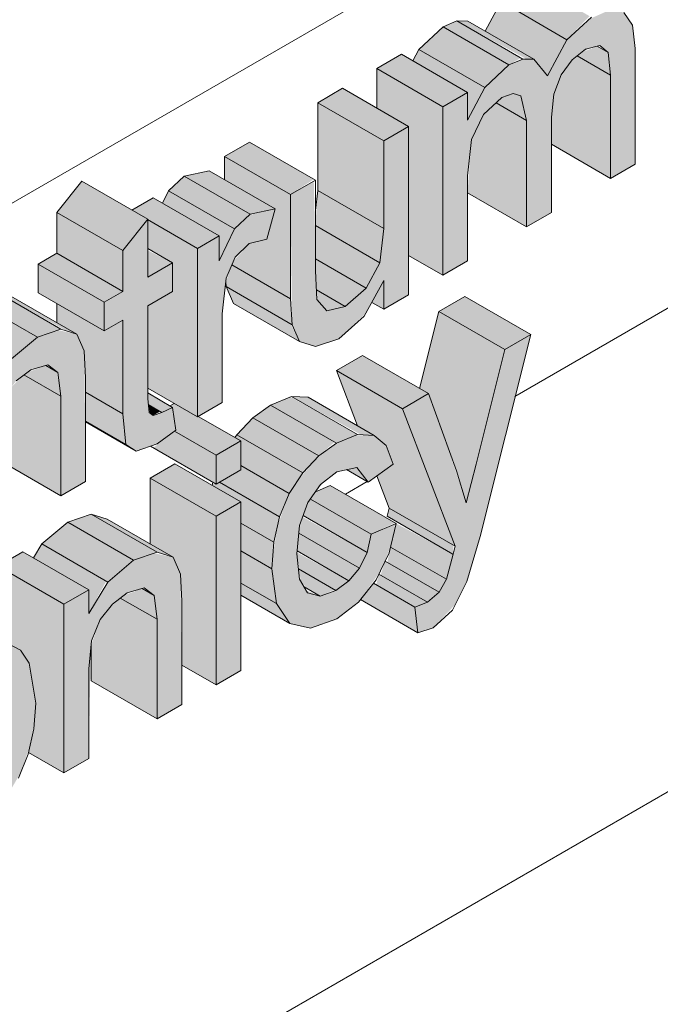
# Model space of a CAD drawing. Header units: centimetres. Extents: x 376 to 6517, y 1901 to 66534.
# Tile 13 of 105: x 5787 to 5822, y 52867 to 52920. Entities that reach past the tile are written whole.
import ezdxf

# ---------------------------------------------------------------- set-up
doc = ezdxf.new("R2010")
doc.units = ezdxf.units.CM
doc.layers.add('A-GENM', color=7, linetype='Continuous', lineweight=5)
doc.layers.add('A-WALL-PATT', color=7, linetype='Continuous', lineweight=35)

msp = doc.modelspace()

# ---------------------------------------------------------------- hatches: boundary and pattern name
at = {"layer": 'A-GENM', "true_color": 0x383e42}
for points in [[(5816.533, 52918.58), (5817.744, 52919.843), (5814.31, 52921.825), (5812.998, 52920.621), (5816.291, 52918.72)], [(5815.494, 52916.639), (5816.533, 52918.58), (5812.998, 52920.621), (5812.151, 52919.04), (5814.761, 52917.533), (5815.33, 52916.839)], [(5809.875, 52905.955), (5811.207, 52906.724), (5811.207, 52911.281), (5811.41, 52913.233), (5812.123, 52914.631), (5813.051, 52915.478), (5813.655, 52915.703), (5814.062, 52915.566), (5814.37, 52914.254), (5814.37, 52908.55), (5815.702, 52909.319), (5815.702, 52914.42), (5815.833, 52915.667), (5816.224, 52916.694), (5817.081, 52917.708), (5817.744, 52918.121), (5818.294, 52918.265), (5818.742, 52917.891), (5818.865, 52916.544), (5818.865, 52911.145), (5820.197, 52911.914), (5820.197, 52918.108), (5820.045, 52919.366), (5819.587, 52920.046), (5818.742, 52920.135), (5817.744, 52919.691), (5816.533, 52918.58), (5815.494, 52916.639), (5814.761, 52917.533), (5814.029, 52917.485), (5813.426, 52917.233), (5812.123, 52916.019), (5811.207, 52914.272), (5811.207, 52915.759), (5809.875, 52914.99), (5809.875, 52906.33)], [(5812.123, 52916.019), (5813.426, 52917.233), (5809.875, 52919.26), (5808.587, 52918.06), (5811.644, 52916.296)], [(5813.426, 52917.233), (5814.055, 52917.607), (5810.631, 52919.584), (5809.89, 52919.274), (5812.998, 52917.48)], [(5814.761, 52917.533), (5811.225, 52919.574), (5810.631, 52919.584), (5814.37, 52917.539)], [(5818.865, 52916.678), (5818.742, 52917.891), (5818.157, 52918.229), (5817.312, 52917.891), (5817.081, 52917.708), (5818.742, 52916.75)], [(5809.875, 52914.99), (5811.207, 52915.759), (5807.672, 52917.8), (5806.34, 52917.031), (5808.587, 52915.734)], [(5811.207, 52914.272), (5812.123, 52916.019), (5808.587, 52918.06), (5808.27, 52917.455), (5811.207, 52915.759), (5811.207, 52914.99)], [(5818.865, 52911.145), (5818.865, 52916.678), (5817.081, 52917.708), (5816.812, 52917.496), (5816.167, 52916.544), (5815.833, 52915.667), (5815.702, 52914.254), (5815.702, 52912.972), (5817.744, 52911.793)], [(5809.875, 52905.955), (5809.875, 52914.99), (5806.34, 52917.031), (5806.34, 52914.917), (5808.044, 52913.933), (5808.044, 52907.012), (5809.225, 52906.33)], [(5806.712, 52913.164), (5808.044, 52913.933), (5804.508, 52915.974), (5803.176, 52915.205), (5806.34, 52913.379)], [(5814.37, 52914.254), (5814.062, 52915.566), (5813.655, 52915.703), (5813.051, 52915.478), (5812.741, 52915.195), (5814.084, 52914.42)], [(5806.712, 52908.463), (5806.712, 52913.164), (5803.176, 52915.205), (5803.176, 52910.504), (5806.496, 52908.588)], [(5814.37, 52908.55), (5814.37, 52914.254), (5812.741, 52915.195), (5812.066, 52914.579), (5811.41, 52913.233), (5811.207, 52910.376), (5814.062, 52908.728)], [(5803.056, 52902.132), (5804.308, 52902.549), (5805.761, 52903.94), (5806.712, 52905.682), (5806.712, 52904.129), (5808.044, 52904.898), (5808.044, 52913.933), (5806.712, 52913.164), (5806.625, 52907.723), (5806.496, 52906.625), (5805.669, 52905.186), (5804.649, 52904.283), (5803.586, 52904.129), (5803.13, 52904.662), (5803.049, 52907.309), (5802.961, 52910.998), (5801.717, 52910.28), (5801.796, 52903.306), (5802.226, 52902.392), (5802.367, 52902.348)], [(5801.717, 52910.28), (5802.961, 52911.101), (5799.514, 52913.091), (5798.182, 52912.322), (5799.548, 52911.533)], [(5801.717, 52904.69), (5801.717, 52910.28), (5798.182, 52912.322), (5798.182, 52911.078), (5800.885, 52909.517), (5800.44, 52907.882), (5799.504, 52907.657), (5798.671, 52906.733), (5798.573, 52906.506), (5798.877, 52906.33)], [(5799.548, 52909.22), (5800.885, 52909.517), (5797.35, 52911.559), (5796.012, 52911.261), (5798.716, 52909.701)], [(5792.727, 52907.286), (5794.059, 52908.959), (5790.524, 52911), (5789.192, 52909.327), (5790.4, 52908.629)], [(5798.716, 52908.442), (5799.548, 52909.22), (5796.012, 52911.261), (5795.18, 52910.483), (5798.182, 52908.75)], [(5797.888, 52906.733), (5798.716, 52908.442), (5795.18, 52910.483), (5794.858, 52909.819), (5797.888, 52908.07), (5797.888, 52907.397)], [(5806.496, 52906.625), (5806.712, 52908.463), (5803.176, 52910.504), (5803.049, 52908.615), (5806.34, 52906.715)], [(5796.723, 52907.397), (5797.888, 52908.07), (5794.353, 52910.111), (5793.229, 52909.438), (5795.391, 52908.166)], [(5792.727, 52905.09), (5792.727, 52907.286), (5789.192, 52909.327), (5789.192, 52907.131), (5791.856, 52905.593)], [(5796.723, 52898.362), (5798.055, 52899.13), (5798.055, 52903.879), (5798.271, 52905.8), (5798.751, 52906.918), (5799.548, 52907.667), (5800.44, 52907.882), (5800.885, 52909.517), (5799.504, 52909.179), (5798.716, 52908.442), (5797.888, 52906.733), (5797.888, 52908.07), (5796.723, 52907.397), (5796.723, 52898.417)], [(5793.445, 52896.532), (5794.561, 52896.921), (5795.552, 52897.685), (5795.391, 52898.875), (5794.357, 52898.445), (5794.129, 52898.603), (5794.059, 52899.899), (5794.059, 52904.321), (5795.391, 52905.09), (5795.391, 52906.628), (5794.059, 52905.859), (5794.046, 52908.942), (5792.727, 52907.286), (5792.727, 52905.09), (5791.728, 52904.513), (5791.728, 52902.975), (5792.727, 52903.552), (5792.736, 52898.445), (5792.889, 52896.881), (5793.187, 52896.694)], [(5796.723, 52898.362), (5796.723, 52907.397), (5794.059, 52908.935), (5794.059, 52907.397), (5795.391, 52906.628), (5795.391, 52905.09), (5794.059, 52904.321), (5794.059, 52899.899), (5796.304, 52898.603)], [(5805.761, 52905.268), (5806.496, 52906.625), (5803.049, 52908.615), (5803.049, 52906.834), (5804.649, 52905.91)], [(5791.728, 52904.513), (5792.727, 52905.09), (5789.192, 52907.131), (5788.193, 52906.554), (5790.73, 52905.09)], [(5794.059, 52905.859), (5795.391, 52906.628), (5794.059, 52907.286), (5794.059, 52906.33)], [(5791.728, 52902.975), (5791.728, 52904.513), (5788.193, 52906.554), (5788.193, 52905.016), (5790.4, 52903.742)], [(5804.649, 52904.283), (5805.761, 52905.268), (5803.049, 52906.834), (5803.13, 52905.16), (5804.175, 52904.557)], [(5801.796, 52903.306), (5801.717, 52904.69), (5798.573, 52906.506), (5798.247, 52905.585), (5798.271, 52905.341), (5801.717, 52903.351)], [(5806.712, 52904.129), (5806.712, 52905.682), (5806.068, 52904.501), (5806.496, 52904.253)], [(5788.144, 52902.636), (5789.398, 52903.071), (5785.862, 52905.109), (5784.608, 52904.677), (5787.883, 52902.786)], [(5790.26, 52902.796), (5786.724, 52904.837), (5785.866, 52905.11), (5789.696, 52902.975)], [(5802.192, 52902.402), (5801.717, 52903.351), (5798.271, 52905.322), (5798.657, 52904.444), (5801.796, 52902.631)], [(5803.657, 52904.045), (5804.649, 52904.283), (5803.103, 52905.176), (5803.176, 52904.607), (5803.586, 52904.129)], [(5786.753, 52901.47), (5788.144, 52902.636), (5784.608, 52904.677), (5783.218, 52903.511), (5786.676, 52901.514)], [(5792.727, 52898.533), (5792.727, 52903.552), (5791.728, 52902.975), (5789.192, 52904.44), (5789.192, 52903.412), (5790.264, 52902.786), (5790.659, 52901.895), (5790.73, 52899.686), (5791.728, 52899.109)], [(5813.205, 52901.974), (5814.599, 52902.779), (5811.064, 52904.82), (5809.669, 52904.015), (5811.811, 52902.779)], [(5811.662, 52895.833), (5813.205, 52901.974), (5809.669, 52904.015), (5808.634, 52899.891), (5809.116, 52899.613), (5810.172, 52896.693), (5811.171, 52896.116)], [(5784.403, 52891.249), (5785.735, 52892.018), (5785.735, 52896.812), (5785.887, 52898.316), (5786.357, 52899.473), (5787.007, 52900.291), (5787.787, 52900.892), (5788.702, 52901.151), (5789.244, 52900.745), (5789.398, 52898.533), (5789.398, 52894.132), (5790.73, 52894.901), (5790.659, 52901.895), (5790.26, 52902.796), (5789.244, 52903.015), (5788.144, 52902.636), (5786.753, 52901.47), (5785.735, 52899.791), (5785.735, 52901.053), (5784.403, 52900.284), (5784.403, 52896.116)], [(5808.543, 52886.787), (5809.358, 52887.065), (5810.541, 52888.298), (5811.168, 52889.54), (5811.876, 52891.955), (5814.599, 52902.779), (5813.205, 52901.974), (5811.139, 52893.759), (5809.857, 52897.563), (5809.116, 52899.613), (5807.711, 52898.802), (5810.541, 52891.434), (5810.007, 52889.54), (5809.685, 52888.962), (5809.053, 52888.427), (5808.377, 52888.172)], [(5807.711, 52898.802), (5809.116, 52899.613), (5805.58, 52901.654), (5804.178, 52900.841), (5805.304, 52900.192)], [(5789.398, 52899.473), (5789.192, 52900.775), (5788.594, 52901.121), (5787.596, 52900.745), (5787.424, 52900.612), (5789.293, 52899.533)], [(5810.541, 52891.434), (5807.711, 52898.802), (5804.178, 52900.835), (5805.31, 52897.889), (5806.203, 52897.373), (5806.849, 52896.837), (5807.211, 52895.822), (5806.344, 52895.196), (5807.006, 52893.475), (5810.437, 52891.494)], [(5789.398, 52894.132), (5789.398, 52899.473), (5787.424, 52900.612), (5786.753, 52899.971), (5786.342, 52899.454), (5785.862, 52898.071), (5785.961, 52896.116), (5786.029, 52896.077)], [(5792.889, 52896.881), (5792.727, 52898.533), (5790.73, 52899.686), (5790.73, 52898.127), (5792.727, 52896.974)], [(5794.811, 52898.603), (5795.391, 52898.875), (5794.059, 52899.644), (5794.129, 52898.997), (5794.723, 52898.654)], [(5804.178, 52896.955), (5805.304, 52897.417), (5801.717, 52899.437), (5800.643, 52898.996), (5804.175, 52896.956)], [(5806.203, 52897.373), (5802.668, 52899.414), (5801.796, 52899.442), (5805.495, 52897.407), (5805.88, 52897.389)], [(5794.357, 52898.445), (5794.723, 52898.654), (5794.09, 52899.02), (5794.186, 52898.557)], [(5797.722, 52896.303), (5799.054, 52897.072), (5795.47, 52899.085), (5795.249, 52898.957), (5795.391, 52898.875), (5795.558, 52897.552), (5797.236, 52896.583)], [(5803.236, 52896.274), (5804.072, 52897.016), (5800.643, 52898.996), (5799.701, 52898.315), (5802.367, 52896.776)], [(5802.367, 52895.362), (5803.236, 52896.274), (5799.701, 52898.315), (5798.831, 52897.403), (5801.639, 52895.782)], [(5797.722, 52894.765), (5797.722, 52896.303), (5795.487, 52897.593), (5794.357, 52896.708), (5797.59, 52894.841)], [(5801.639, 52894.258), (5802.367, 52895.362), (5798.831, 52897.403), (5798.734, 52897.256), (5799.054, 52897.072), (5799.054, 52895.751), (5800.957, 52894.652)], [(5802.78, 52887.03), (5804.197, 52887.545), (5805.461, 52888.567), (5806.537, 52890.102), (5807.092, 52891.434), (5807.33, 52892.63), (5806.046, 52892.073), (5805.776, 52891.003), (5805.201, 52890.005), (5804.841, 52889.573), (5804.072, 52889.029), (5803.236, 52888.774), (5802.559, 52889.058), (5802.196, 52889.668), (5802.065, 52891.177), (5802.283, 52892.767), (5802.779, 52893.96), (5803.485, 52894.861), (5804.189, 52895.423), (5805.304, 52895.602), (5805.88, 52894.861), (5807.211, 52895.822), (5806.849, 52896.837), (5806.203, 52897.373), (5805.197, 52897.373), (5804.072, 52896.878), (5803.014, 52896.04), (5802.037, 52894.861), (5801.639, 52894.258), (5801.02, 52892.533), (5800.773, 52890.977), (5800.743, 52890.026), (5800.957, 52888.355), (5801.672, 52887.297), (5802.632, 52887.065)], [(5811.139, 52893.759), (5811.662, 52895.833), (5810.172, 52896.693), (5810.991, 52894.244)], [(5797.722, 52893.035), (5799.054, 52893.804), (5795.518, 52895.845), (5794.186, 52895.076), (5797.236, 52893.315)], [(5801.126, 52893.004), (5801.639, 52894.258), (5799.054, 52895.751), (5799.054, 52895.534), (5797.899, 52894.867), (5800.957, 52893.101)], [(5805.88, 52894.861), (5805.262, 52895.656), (5804.71, 52895.536), (5805.304, 52895.193)], [(5797.722, 52883.999), (5797.722, 52893.035), (5794.186, 52895.076), (5794.186, 52891.55), (5795.425, 52890.827), (5795.82, 52889.936), (5795.891, 52887.514), (5795.891, 52885.057), (5797.236, 52884.28)], [(5800.82, 52891.642), (5801.126, 52893.004), (5797.899, 52894.867), (5797.722, 52894.765), (5797.527, 52894.765), (5797.59, 52894.649), (5799.054, 52893.804), (5799.054, 52892.661), (5799.757, 52892.255)], [(5806.046, 52892.073), (5807.307, 52892.691), (5803.842, 52894.691), (5803.055, 52894.351), (5802.779, 52893.96), (5804.175, 52893.154)], [(5805.819, 52891.09), (5806.046, 52892.073), (5802.779, 52893.96), (5802.511, 52893.398), (5802.392, 52893.069), (5805.407, 52891.327)], [(5810.437, 52891.001), (5810.437, 52891.494), (5807.006, 52893.475), (5806.902, 52893.042), (5810.423, 52891.009)], [(5793.305, 52890.677), (5794.559, 52891.112), (5791.023, 52893.15), (5789.769, 52892.718), (5793.044, 52890.827)], [(5795.421, 52890.837), (5791.885, 52892.878), (5791.027, 52893.151), (5794.563, 52891.11)], [(5805.407, 52890.254), (5805.819, 52891.09), (5802.367, 52892.998), (5802.159, 52892.129), (5804.842, 52890.58)], [(5791.914, 52889.511), (5793.305, 52890.677), (5789.769, 52892.718), (5788.379, 52891.552), (5791.837, 52889.555)], [(5800.719, 52890.214), (5800.82, 52891.642), (5799.054, 52892.661), (5799.054, 52891.175), (5800.403, 52890.397)], [(5810.073, 52889.658), (5810.423, 52891.009), (5807.378, 52892.65), (5807.081, 52891.386), (5809.685, 52889.882)], [(5804.842, 52889.574), (5805.407, 52890.254), (5802.159, 52892.129), (5802.065, 52891.177), (5804.841, 52889.574)], [(5790.896, 52887.832), (5791.837, 52889.555), (5788.379, 52891.552), (5787.927, 52890.808), (5790.896, 52889.094), (5790.896, 52888.325)], [(5809.685, 52888.962), (5810.073, 52889.658), (5807.081, 52891.386), (5806.902, 52890.569), (5809.053, 52889.327)], [(5789.564, 52888.325), (5790.896, 52889.094), (5787.36, 52891.135), (5786.029, 52890.366), (5788.379, 52889.009)], [(5789.564, 52879.29), (5790.896, 52880.059), (5791.002, 52885.902), (5791.048, 52886.357), (5791.518, 52887.514), (5792.168, 52888.332), (5792.948, 52888.933), (5793.863, 52889.192), (5794.405, 52888.786), (5794.559, 52887.514), (5794.559, 52882.173), (5795.891, 52882.942), (5795.82, 52889.936), (5795.421, 52890.837), (5794.405, 52891.056), (5793.305, 52890.677), (5791.914, 52889.511), (5790.896, 52887.832), (5790.896, 52889.094), (5789.564, 52888.325), (5789.564, 52880.796)], [(5800.957, 52888.355), (5800.719, 52890.214), (5799.054, 52891.175), (5799.054, 52889.454)], [(5804.152, 52889.058), (5804.841, 52889.574), (5802.058, 52891.099), (5802.056, 52890.977), (5802.196, 52890.187), (5804.072, 52889.104)], [(5789.564, 52879.29), (5789.564, 52888.325), (5786.029, 52890.366), (5786.029, 52886.554), (5787.232, 52885.859), (5787.694, 52885.166), (5788.066, 52883.011), (5787.961, 52881.635), (5787.67, 52880.383), (5787.961, 52880.215)], [(5803.303, 52888.756), (5804.072, 52889.104), (5802.137, 52890.214), (5802.283, 52889.521), (5802.632, 52889.143), (5803.236, 52888.794)], [(5809.053, 52888.427), (5809.685, 52888.962), (5806.794, 52890.631), (5806.537, 52889.879), (5808.543, 52888.721)], [(5808.377, 52888.172), (5809.053, 52888.427), (5806.453, 52889.928), (5806.309, 52889.366), (5807.935, 52888.427)], [(5794.559, 52887.514), (5794.405, 52888.786), (5793.755, 52889.161), (5792.758, 52888.786), (5792.585, 52888.653), (5794.405, 52887.602)], [(5801.672, 52887.297), (5800.957, 52888.355), (5799.054, 52889.454), (5799.054, 52888.808), (5801.639, 52887.316)], [(5808.543, 52886.787), (5808.377, 52888.172), (5806.164, 52889.449), (5805.461, 52888.567), (5806.537, 52887.945)], [(5794.559, 52882.173), (5794.559, 52887.514), (5792.585, 52888.653), (5791.914, 52888.012), (5791.503, 52887.495), (5791.023, 52886.112), (5791.048, 52884.2), (5794.186, 52882.388)], [(5803.303, 52888.756), (5802.559, 52889.058), (5802.78, 52888.896), (5803.236, 52888.774)]]:
    msp.add_hatch(color=250, dxfattribs=at).paths.add_polyline_path(points)
h = msp.add_hatch(color=250, dxfattribs=at)
h.paths.add_polyline_path([(5797.722, 52883.999), (5799.054, 52884.768), (5799.054, 52893.804), (5797.722, 52893.004), (5797.722, 52884.768)])
h.paths.add_polyline_path([(5797.722, 52894.765), (5799.054, 52895.534), (5799.054, 52897.072), (5797.722, 52896.3), (5797.722, 52894.969)])
h = msp.add_hatch(color=250, dxfattribs=at)
h.paths.add_polyline_path([(5781.406, 52871.119), (5782.738, 52871.888), (5782.738, 52876.55), (5783.582, 52876.039), (5784.741, 52876.313), (5785.605, 52876.959), (5786.426, 52877.876), (5787.247, 52879.29), (5787.766, 52880.796), (5788.005, 52882.215), (5788.066, 52883.011), (5787.694, 52885.166), (5787.152, 52885.902), (5786.591, 52886.206), (5785.517, 52886.079), (5784.767, 52885.701), (5783.564, 52884.496), (5782.738, 52882.876), (5782.738, 52884.384), (5781.406, 52883.615), (5781.406, 52875.689)])
h.paths.add_polyline_path([(5783.952, 52877.584), (5783.284, 52877.834), (5782.872, 52878.591), (5782.765, 52880.047), (5783.053, 52881.727), (5783.564, 52882.883), (5784.167, 52883.697), (5784.915, 52884.256), (5785.517, 52884.447), (5786.154, 52884.229), (5786.589, 52883.503), (5786.734, 52882.215), (5786.436, 52880.277), (5786.029, 52879.278), (5785.486, 52878.476), (5784.713, 52877.834)])
at = {"layer": 'A-WALL-PATT', "lineweight": 5}
h = msp.add_hatch(dxfattribs=at)
h.set_pattern_fill('FP_15', color=256, style=0, pattern_type=2)
h.set_pattern_definition([(30, (-700.763, 54971.245), (-8e-05, 25.924136), [])])
h.paths.add_polyline_path([(5642.585, 52639.092), (5659.687, 52648.966), (5659.687, 52829.719), (5659.858, 52830.735), (5660.531, 52831.743), (5661.759, 52832.606), (5680.405, 52843.445), (5680.405, 52859.438), (5659.989, 52847.651), (5654.406, 52854.596), (5653.232, 52855.274), (5642.585, 52868.519), (5642.585, 52650.983)])
h.paths.add_polyline_path([(5669.687, 52654.739), (5887.138, 52780.284), (5887.138, 52978.796), (5690.405, 52865.212), (5690.405, 52839.289), (5690.205, 52838.222), (5689.562, 52837.265), (5688.799, 52836.671), (5669.687, 52825.57), (5669.687, 52671.41)])
h.paths.add_polyline_path([(5707.396, 52846.789), (5703.861, 52848.83), (5700.955, 52859.456), (5702.329, 52860.249), (5705.864, 52858.207), (5706.004, 52857.616), (5707.203, 52863.063), (5709.183, 52864.206), (5712.719, 52862.165), (5712.99, 52861.247), (5714.066, 52867.025), (5715.439, 52867.818), (5716.605, 52867.145), (5716.605, 52868.491), (5717.936, 52869.26), (5721.191, 52867.381), (5721.654, 52868.016), (5723.147, 52869.192), (5724.594, 52869.714), (5725.75, 52869.442), (5728.092, 52868.09), (5728.092, 52871.855), (5729.424, 52872.624), (5731.181, 52871.61), (5731.214, 52871.783), (5728.092, 52873.585), (5728.092, 52875.123), (5729.424, 52875.892), (5732.434, 52874.155), (5732.959, 52874.691), (5734.171, 52875.521), (5735.712, 52876.051), (5736.912, 52875.689), (5738.914, 52874.533), (5738.914, 52881.371), (5740.245, 52882.14), (5743.152, 52880.462), (5743.232, 52880.596), (5745.073, 52881.659), (5746.405, 52880.89), (5746.405, 52882.428), (5747.737, 52883.197), (5749.683, 52882.117), (5749.731, 52882.238), (5746.405, 52884.158), (5746.405, 52885.696), (5747.737, 52886.465), (5750.991, 52884.587), (5751.454, 52885.222), (5752.948, 52886.398), (5754.394, 52886.92), (5755.55, 52886.648), (5759.086, 52884.607), (5759.844, 52883.537), (5760.055, 52881.228), (5758.765, 52880.435), (5760.055, 52879.69), (5759.584, 52878.282), (5758.749, 52876.907), (5757.546, 52875.689), (5756.22, 52874.851), (5754.869, 52874.406), (5753.793, 52874.602), (5751.273, 52876.057), (5751.273, 52872.121), (5749.941, 52871.352), (5746.767, 52873.077), (5748.775, 52870.679), (5747.22, 52869.781), (5743.879, 52871.59), (5743.781, 52871.424), (5743.678, 52867.736), (5742.449, 52867.026), (5740.738, 52867.955), (5740.457, 52867.026), (5739.444, 52865.475), (5737.801, 52864.15), (5736.406, 52863.556), (5735.478, 52863.536), (5732.959, 52864.99), (5732.865, 52859.598), (5732.582, 52858.527), (5731.945, 52857.522), (5730.842, 52856.699), (5729.95, 52856.344), (5727.028, 52857.969), (5726.414, 52857.643), (5725.068, 52857.2), (5723.993, 52857.396), (5721.472, 52858.852), (5721.472, 52854.915), (5720.14, 52854.146), (5716.94, 52855.994), (5716.066, 52851.794), (5714.644, 52850.973), (5711.108, 52853.014), (5710.554, 52854.752), (5709.004, 52847.717), (5707.55, 52846.877)])
h.paths.add_polyline_path([(5756.566, 52860.238), (5753.031, 52862.28), (5750.651, 52869.941), (5752.035, 52870.74), (5754.597, 52869.26), (5755.193, 52872.563), (5756.779, 52873.479), (5759.196, 52872.084), (5759.917, 52875.29), (5761.306, 52876.092), (5764.841, 52874.051), (5762.443, 52863.631), (5760.833, 52862.701), (5758.669, 52863.951), (5758.195, 52861.178), (5756.92, 52860.443)])
h.paths.add_polyline_path([(5719.869, 52864.876), (5719.931, 52865.033), (5718.939, 52865.605), (5718.975, 52865.392), (5719.807, 52864.912)])
h.paths.add_polyline_path([(5733.362, 52867.467), (5734.283, 52867.74), (5734.624, 52868.175), (5732.959, 52869.072), (5732.959, 52867.699)])
h.paths.add_polyline_path([(5770.085, 52868.044), (5766.55, 52870.085), (5766.501, 52882.518), (5762.965, 52884.559), (5762.28, 52885.514), (5761.861, 52886.861), (5761.722, 52888.481), (5761.88, 52890.366), (5762.353, 52892.188), (5763.117, 52893.884), (5764.146, 52895.391), (5765.368, 52896.651), (5766.706, 52897.609), (5768.166, 52898.213), (5769.374, 52898.191), (5772.971, 52896.172), (5773.243, 52896.86), (5774.429, 52898.486), (5775.922, 52899.662), (5777.369, 52900.184), (5778.525, 52899.912), (5780.868, 52898.56), (5780.868, 52902.325), (5782.199, 52903.094), (5782.766, 52902.767), (5783.218, 52903.511), (5784.608, 52904.677), (5785.866, 52905.11), (5787.001, 52904.677), (5789.192, 52903.412), (5789.192, 52904.44), (5788.193, 52905.11), (5788.193, 52906.554), (5789.192, 52907.131), (5789.192, 52909.327), (5790.524, 52911), (5793.208, 52909.45), (5794.353, 52910.111), (5794.858, 52909.819), (5795.18, 52910.483), (5796.012, 52911.261), (5797.35, 52911.559), (5798.182, 52911.078), (5798.182, 52912.322), (5799.514, 52913.091), (5803.049, 52911.049), (5803.15, 52910.28), (5803.176, 52911.049), (5803.176, 52915.205), (5804.508, 52915.974), (5806.34, 52914.99), (5806.34, 52917.031), (5807.672, 52917.8), (5808.27, 52917.455), (5808.587, 52918.06), (5809.89, 52919.274), (5810.631, 52919.584), (5811.225, 52919.574), (5812.151, 52919.04), (5812.998, 52920.621), (5814.31, 52921.825), (5815.33, 52922.214), (5816.052, 52922.088), (5819.664, 52919.932), (5820.045, 52919.366), (5820.197, 52917.891), (5820.197, 52911.914), (5818.865, 52911.145), (5815.702, 52912.972), (5815.702, 52909.319), (5814.37, 52908.55), (5811.207, 52910.376), (5811.207, 52906.724), (5809.875, 52905.955), (5808.044, 52907.012), (5808.044, 52904.898), (5806.712, 52904.129), (5806.068, 52904.501), (5805.669, 52903.77), (5804.072, 52902.47), (5803.056, 52902.132), (5801.796, 52902.631), (5798.657, 52904.444), (5798.247, 52905.585), (5798.055, 52903.306), (5798.025, 52899.113), (5796.85, 52898.344), (5798.734, 52897.256), (5799.054, 52897.637), (5799.701, 52898.315), (5800.643, 52898.996), (5801.796, 52899.456), (5802.668, 52899.414), (5805.304, 52897.906), (5804.175, 52900.843), (5805.58, 52901.654), (5808.634, 52899.891), (5809.669, 52904.015), (5811.064, 52904.82), (5814.599, 52902.779), (5811.168, 52889.54), (5810.395, 52888.009), (5809.358, 52887.065), (5808.543, 52886.787), (5805.407, 52888.5), (5805.015, 52888.172), (5804.072, 52887.5), (5802.78, 52887.03), (5801.639, 52887.316), (5799.054, 52888.808), (5799.054, 52884.768), (5797.722, 52883.999), (5795.891, 52885.057), (5795.891, 52882.942), (5794.559, 52882.173), (5791.023, 52884.214), (5791.002, 52885.902), (5790.896, 52884.852), (5790.896, 52880.059), (5789.564, 52879.29), (5787.646, 52880.277), (5786.802, 52878.476), (5786.029, 52877.432), (5785.486, 52876.87), (5784.713, 52876.306), (5783.564, 52876.049), (5782.738, 52876.449), (5782.738, 52871.888), (5781.406, 52871.119), (5778.41, 52872.85), (5778.077, 52872.657), (5776.745, 52873.426), (5776.728, 52871.879), (5771.417, 52868.812)])
h.paths.add_polyline_path([(5738.914, 52871.019), (5738.914, 52871.951), (5738.483, 52872.2), (5737.509, 52871.829), (5738.785, 52871.093)])
h.paths.add_polyline_path([(5746.405, 52873.51), (5746.294, 52875.689), (5745.586, 52874.488)])
h.paths.add_polyline_path([(5771.417, 52874.433), (5773.209, 52875.467), (5774.541, 52874.699), (5774.541, 52883.734), (5775.873, 52884.503), (5777.871, 52883.423), (5777.871, 52883.542), (5774.541, 52885.464), (5774.581, 52887.025), (5775.873, 52887.771), (5778.703, 52886.137), (5779.203, 52886.425), (5779.797, 52886.082), (5780.124, 52886.724), (5781.367, 52887.867), (5782.268, 52888.238), (5783.071, 52888.238), (5786.029, 52886.554), (5786.029, 52890.366), (5787.36, 52891.135), (5787.927, 52890.808), (5788.379, 52891.552), (5789.769, 52892.718), (5791.027, 52893.151), (5792.163, 52892.718), (5794.186, 52891.55), (5794.186, 52895.076), (5795.518, 52895.845), (5797.527, 52894.765), (5797.55, 52894.864), (5794.129, 52896.771), (5793.445, 52896.532), (5790.73, 52898.06), (5790.73, 52894.901), (5789.398, 52894.132), (5785.862, 52896.173), (5785.862, 52898.071), (5785.735, 52896.116), (5785.735, 52892.018), (5784.403, 52891.249), (5782.774, 52892.189), (5782.385, 52891.249), (5781.724, 52890.171), (5780.794, 52889.149), (5779.203, 52888.118), (5777.844, 52887.67), (5776.728, 52887.89), (5774.474, 52889.182), (5773.756, 52887.002), (5773.002, 52885.542), (5771.417, 52883.77), (5770.085, 52882.807), (5769.214, 52882.388), (5771.417, 52881.116), (5771.417, 52875.467)])
h.paths.add_polyline_path([(5766.646, 52886.442), (5767.682, 52887.229), (5768.583, 52888.306), (5769.282, 52889.657), (5769.713, 52891.223), (5771.045, 52891.596), (5772.643, 52890.693), (5772.454, 52891.009), (5772.21, 52892.734), (5772.21, 52893.689), (5771.041, 52894.364), (5769.892, 52893.786), (5768.903, 52893.018), (5767.927, 52891.843), (5767.393, 52890.957), (5766.929, 52889.693), (5766.59, 52887.199)])
h.paths.add_polyline_path([(5806.874, 52892.941), (5807.006, 52893.475), (5806.344, 52895.196), (5805.88, 52894.861), (5804.71, 52895.536), (5804.072, 52895.329), (5803.236, 52894.606), (5803.236, 52894.429), (5803.842, 52894.691), (5806.699, 52893.042)])
h.paths.add_polyline_path([(5795.249, 52898.957), (5795.391, 52899.13), (5794.059, 52899.899), (5794.059, 52899.644), (5794.979, 52899.113)])
h.paths.add_polyline_path([(5826.524, 52915.567), (5822.988, 52917.608), (5822.988, 52929.912), (5824.32, 52930.68), (5826.988, 52929.14), (5829.783, 52933.834), (5831.645, 52934.91), (5835.181, 52932.869), (5834.925, 52932.439), (5837.512, 52930.946), (5837.612, 52930.177), (5837.639, 52930.946), (5837.639, 52935.102), (5838.971, 52935.871), (5840.802, 52934.814), (5840.802, 52940.196), (5842.134, 52940.965), (5844.298, 52939.716), (5844.338, 52941.192), (5845.63, 52942.816), (5848.315, 52941.266), (5849.626, 52942.023), (5853.161, 52939.981), (5853.262, 52939.212), (5853.288, 52939.981), (5853.288, 52944.137), (5854.62, 52944.906), (5856.451, 52943.922), (5856.451, 52945.964), (5857.617, 52946.636), (5858.123, 52946.344), (5858.444, 52947.009), (5859.277, 52947.787), (5860.722, 52948.084), (5860.614, 52948.367), (5862.018, 52949.178), (5865.072, 52947.415), (5866.108, 52951.538), (5867.502, 52952.343), (5871.037, 52950.302), (5867.606, 52937.063), (5866.834, 52935.533), (5865.796, 52934.588), (5864.982, 52934.31), (5861.446, 52936.352), (5861.319, 52936.972), (5861.28, 52935.633), (5859.987, 52934.887), (5858.156, 52935.944), (5858.156, 52933.83), (5856.824, 52933.061), (5856.179, 52933.433), (5855.781, 52932.703), (5854.42, 52931.481), (5853.072, 52931.094), (5851.907, 52931.563), (5849.166, 52933.146), (5849.166, 52931.46), (5850.497, 52930.691), (5850.664, 52929.459), (5849.463, 52928.666), (5848.552, 52928.348), (5845.669, 52929.98), (5845.669, 52926.621), (5844.338, 52925.852), (5842.506, 52926.909), (5842.506, 52924.794), (5841.174, 52924.025), (5840.53, 52924.398), (5840.131, 52923.667), (5838.771, 52922.446), (5837.518, 52922.029), (5836.258, 52922.528), (5833.119, 52924.34), (5832.722, 52925.244), (5832.644, 52928.606), (5830.595, 52925.162), (5835.347, 52920.661), (5833.719, 52919.721), (5830.183, 52921.762), (5829.152, 52922.741), (5827.856, 52920.565), (5827.856, 52916.336)])
h.paths.add_polyline_path([(5861.319, 52937.751), (5861.956, 52937.992), (5862.588, 52938.526), (5862.976, 52939.223), (5863.444, 52940.998), (5862.371, 52943.793), (5861.935, 52943.258), (5861.535, 52942.326), (5861.319, 52940.405), (5861.319, 52937.992)])

# ---------------------------------------------------------------- linework, layer by layer
at = {"layer": 'A-GENM'}
for p, q in [((5812.151, 52919.04), (5812.998, 52920.621)), ((5812.998, 52920.621), (5816.533, 52918.58)), ((5817.846, 52919.784), (5816.533, 52918.58)), ((5820.045, 52919.366), (5819.587, 52920.046)), ((5808.587, 52918.06), (5809.89, 52919.274)), ((5809.89, 52919.274), (5810.631, 52919.584)), ((5809.89, 52919.274), (5813.426, 52917.233)), ((5810.631, 52919.584), (5811.225, 52919.574)), ((5810.631, 52919.584), (5814.167, 52917.543)), ((5811.225, 52919.574), (5814.761, 52917.533)), ((5820.197, 52918.108), (5820.045, 52919.366)), ((5816.533, 52918.58), (5815.494, 52916.639)), ((5817.534, 52918.066), (5818.294, 52918.265)), ((5818.157, 52918.229), (5818.742, 52917.891)), ((5818.294, 52918.265), (5818.742, 52917.891)), ((5806.34, 52917.031), (5807.672, 52917.8)), ((5807.672, 52917.8), (5811.207, 52915.759)), ((5808.27, 52917.455), (5808.587, 52918.06)), ((5808.587, 52918.06), (5812.123, 52916.019)), ((5816.812, 52917.496), (5817.534, 52918.066)), ((5817.081, 52917.708), (5818.865, 52916.678)), ((5818.742, 52917.891), (5818.865, 52916.678)), ((5820.197, 52911.914), (5820.197, 52918.108)), ((5813.426, 52917.233), (5812.123, 52916.019)), ((5814.167, 52917.543), (5813.426, 52917.233)), ((5814.761, 52917.533), (5814.167, 52917.543)), ((5815.494, 52916.639), (5814.761, 52917.533)), ((5816.224, 52916.694), (5816.812, 52917.496)), ((5806.34, 52914.917), (5806.34, 52917.031)), ((5806.34, 52917.031), (5809.875, 52914.99)), ((5815.833, 52915.667), (5816.224, 52916.694)), ((5818.865, 52916.678), (5818.865, 52911.145)), ((5803.176, 52915.205), (5804.508, 52915.974)), ((5804.508, 52915.974), (5808.044, 52913.933)), ((5811.207, 52915.759), (5809.875, 52914.99)), ((5812.123, 52916.019), (5811.207, 52914.272)), ((5811.207, 52914.272), (5811.207, 52915.759)), ((5813.051, 52915.478), (5813.655, 52915.703)), ((5813.655, 52915.703), (5814.062, 52915.566)), ((5814.062, 52915.566), (5814.37, 52914.254)), ((5815.702, 52914.42), (5815.833, 52915.667)), ((5803.176, 52910.504), (5803.176, 52915.205)), ((5803.176, 52915.205), (5806.712, 52913.164)), ((5809.875, 52914.99), (5809.875, 52905.955)), ((5812.066, 52914.579), (5813.051, 52915.478)), ((5812.741, 52915.195), (5814.37, 52914.254)), ((5811.41, 52913.233), (5812.066, 52914.579)), ((5808.044, 52913.933), (5806.712, 52913.164)), ((5808.044, 52904.898), (5808.044, 52913.933)), ((5814.37, 52914.254), (5814.37, 52908.55)), ((5815.702, 52909.319), (5815.702, 52914.42)), ((5798.182, 52912.322), (5799.514, 52913.091)), ((5799.514, 52913.091), (5803.049, 52911.049)), ((5806.712, 52913.164), (5806.712, 52908.463)), ((5811.207, 52911.281), (5811.41, 52913.233)), ((5815.702, 52912.972), (5818.865, 52911.145)), ((5798.182, 52911.078), (5798.182, 52912.322)), ((5798.182, 52912.322), (5801.717, 52910.28)), ((5818.865, 52911.145), (5820.197, 52911.914)), ((5796.012, 52911.261), (5797.35, 52911.559)), ((5797.35, 52911.559), (5800.885, 52909.517)), ((5811.207, 52906.724), (5811.207, 52911.281)), ((5789.192, 52909.327), (5790.524, 52911)), ((5790.524, 52911), (5794.059, 52908.959)), ((5795.18, 52910.483), (5796.012, 52911.261)), ((5796.012, 52911.261), (5799.548, 52909.22)), ((5803.049, 52911.049), (5801.717, 52910.28)), ((5803.049, 52906.183), (5803.049, 52911.049)), ((5794.858, 52909.819), (5795.18, 52910.483)), ((5795.18, 52910.483), (5798.716, 52908.442)), ((5801.717, 52910.28), (5801.717, 52904.69)), ((5803.049, 52909.422), (5803.176, 52910.504)), ((5803.176, 52910.504), (5806.712, 52908.463)), ((5811.207, 52910.376), (5814.37, 52908.55)), ((5793.208, 52909.45), (5794.353, 52910.111)), ((5794.353, 52910.111), (5797.888, 52908.07)), ((5789.192, 52907.131), (5789.192, 52909.327)), ((5789.192, 52909.327), (5792.727, 52907.286)), ((5799.548, 52909.22), (5798.716, 52908.442)), ((5800.885, 52909.517), (5799.548, 52909.22)), ((5800.44, 52907.882), (5800.885, 52909.517)), ((5814.37, 52908.55), (5815.702, 52909.319)), ((5794.059, 52908.959), (5792.727, 52907.286)), ((5794.046, 52908.942), (5796.723, 52907.397)), ((5794.059, 52905.859), (5794.059, 52908.959)), ((5798.716, 52908.442), (5797.888, 52906.733)), ((5803.049, 52908.615), (5806.496, 52906.625)), ((5806.712, 52908.463), (5806.496, 52906.625)), ((5797.888, 52908.07), (5796.723, 52907.397)), ((5797.888, 52906.733), (5797.888, 52908.07)), ((5798.751, 52906.918), (5799.504, 52907.657)), ((5799.504, 52907.657), (5800.44, 52907.882)), ((5788.193, 52906.554), (5789.192, 52907.131)), ((5789.192, 52907.131), (5792.727, 52905.09)), ((5792.727, 52907.286), (5792.727, 52905.09)), ((5794.059, 52907.397), (5795.391, 52906.628)), ((5796.723, 52907.397), (5796.723, 52898.362)), ((5788.193, 52905.016), (5788.193, 52906.554)), ((5788.193, 52906.554), (5791.728, 52904.513)), ((5795.391, 52906.628), (5794.059, 52905.859)), ((5795.391, 52905.09), (5795.391, 52906.628)), ((5798.271, 52905.8), (5798.751, 52906.918)), ((5803.049, 52906.834), (5805.761, 52905.268)), ((5806.496, 52906.625), (5805.761, 52905.268)), ((5809.875, 52905.955), (5808.044, 52907.012)), ((5809.875, 52905.955), (5811.207, 52906.724)), ((5798.573, 52906.506), (5801.717, 52904.69)), ((5803.13, 52904.662), (5803.049, 52906.183)), ((5798.055, 52903.879), (5798.271, 52905.8)), ((5798.26, 52905.347), (5798.247, 52905.585)), ((5805.669, 52903.77), (5806.712, 52905.682)), ((5806.712, 52905.682), (5806.712, 52904.129)), ((5785.866, 52905.11), (5789.402, 52903.069)), ((5788.193, 52905.016), (5791.728, 52902.975)), ((5792.727, 52905.09), (5791.728, 52904.513)), ((5794.059, 52904.321), (5795.391, 52905.09)), ((5798.657, 52904.444), (5798.26, 52905.347)), ((5798.26, 52905.347), (5801.796, 52903.306)), ((5803.103, 52905.176), (5804.649, 52904.283)), ((5805.761, 52905.268), (5804.649, 52904.283)), ((5788.144, 52902.636), (5784.608, 52904.677)), ((5786.724, 52904.837), (5790.26, 52902.796)), ((5789.192, 52903.412), (5789.192, 52904.44)), ((5791.728, 52904.513), (5791.728, 52902.975)), ((5798.657, 52904.444), (5802.192, 52902.402)), ((5801.717, 52904.69), (5801.796, 52903.306)), ((5803.657, 52904.045), (5803.13, 52904.662)), ((5806.712, 52904.129), (5806.068, 52904.501)), ((5806.712, 52904.129), (5808.044, 52904.898)), ((5809.669, 52904.015), (5811.064, 52904.82)), ((5811.064, 52904.82), (5814.599, 52902.779)), ((5794.059, 52899.347), (5794.059, 52904.321)), ((5804.649, 52904.283), (5803.657, 52904.045)), ((5808.634, 52899.891), (5809.669, 52904.015)), ((5809.669, 52904.015), (5813.205, 52901.974)), ((5791.728, 52902.975), (5792.727, 52903.552)), ((5792.727, 52903.552), (5792.727, 52898.533)), ((5798.055, 52899.13), (5798.055, 52903.879)), ((5804.308, 52902.549), (5805.669, 52903.77)), ((5789.402, 52903.069), (5788.144, 52902.636)), ((5790.26, 52902.796), (5789.402, 52903.069)), ((5801.796, 52903.306), (5802.192, 52902.402)), ((5788.144, 52902.636), (5786.753, 52901.47)), ((5790.659, 52901.895), (5790.26, 52902.796)), ((5802.192, 52902.402), (5803.056, 52902.132)), ((5803.056, 52902.132), (5804.308, 52902.549)), ((5811.876, 52891.955), (5814.599, 52902.779)), ((5814.599, 52902.779), (5813.205, 52901.974)), ((5790.73, 52900.449), (5790.659, 52901.895)), ((5813.205, 52901.974), (5811.662, 52895.833)), ((5804.175, 52900.843), (5805.58, 52901.654)), ((5805.58, 52901.654), (5809.116, 52899.613)), ((5787.007, 52900.291), (5787.787, 52900.892)), ((5787.787, 52900.892), (5788.702, 52901.151)), ((5788.594, 52901.121), (5789.244, 52900.745)), ((5788.702, 52901.151), (5789.244, 52900.745)), ((5789.244, 52900.745), (5789.398, 52899.473)), ((5805.31, 52897.889), (5804.175, 52900.843)), ((5804.175, 52900.843), (5807.711, 52898.802)), ((5787.424, 52900.612), (5789.398, 52899.473)), ((5790.73, 52894.901), (5790.73, 52900.449)), ((5790.73, 52899.686), (5792.727, 52898.533)), ((5796.723, 52898.362), (5794.059, 52899.899)), ((5789.398, 52899.473), (5789.398, 52894.132)), ((5795.391, 52898.875), (5794.059, 52899.644)), ((5794.129, 52898.594), (5794.059, 52899.347)), ((5800.643, 52898.996), (5801.768, 52899.458)), ((5801.768, 52899.458), (5802.668, 52899.414)), ((5801.768, 52899.458), (5805.304, 52897.417)), ((5802.668, 52899.414), (5806.203, 52897.373)), ((5809.116, 52899.613), (5807.711, 52898.802)), ((5810.617, 52895.463), (5809.116, 52899.613)), ((5794.09, 52899.02), (5794.811, 52898.603)), ((5795.391, 52898.875), (5794.811, 52898.603)), ((5795.249, 52898.957), (5795.47, 52899.085)), ((5795.558, 52897.644), (5795.391, 52898.875)), ((5796.723, 52898.362), (5798.055, 52899.13)), ((5799.701, 52898.315), (5800.643, 52898.996)), ((5800.643, 52898.996), (5804.178, 52896.955)), ((5807.711, 52898.802), (5810.541, 52891.434)), ((5790.73, 52898.127), (5792.889, 52896.881)), ((5790.73, 52898.1), (5793.445, 52896.532)), ((5792.727, 52898.533), (5792.889, 52896.881)), ((5794.357, 52898.445), (5794.129, 52898.594)), ((5794.811, 52898.603), (5794.357, 52898.445)), ((5796.771, 52898.389), (5799.054, 52897.072)), ((5798.831, 52897.403), (5799.701, 52898.315)), ((5799.701, 52898.315), (5803.236, 52896.274)), ((5794.561, 52896.921), (5795.558, 52897.644)), ((5795.487, 52897.593), (5797.722, 52896.303)), ((5799.054, 52897.072), (5797.722, 52896.303)), ((5798.734, 52897.256), (5798.831, 52897.403)), ((5798.831, 52897.403), (5802.367, 52895.362)), ((5799.054, 52895.534), (5799.054, 52897.072)), ((5805.304, 52897.417), (5804.178, 52896.955)), ((5806.203, 52897.373), (5805.304, 52897.417)), ((5806.849, 52896.837), (5806.203, 52897.373)), ((5792.889, 52896.881), (5793.445, 52896.532)), ((5793.445, 52896.532), (5794.561, 52896.921)), ((5797.722, 52894.765), (5794.203, 52896.796)), ((5804.178, 52896.955), (5803.236, 52896.274)), ((5807.211, 52895.822), (5806.849, 52896.837)), ((5785.862, 52896.173), (5789.398, 52894.132)), ((5797.722, 52896.303), (5797.722, 52894.765)), ((5803.236, 52896.274), (5802.367, 52895.362)), ((5794.186, 52895.076), (5795.518, 52895.845)), ((5795.518, 52895.845), (5799.054, 52893.804)), ((5797.722, 52894.765), (5799.054, 52895.534)), ((5799.054, 52895.751), (5801.639, 52894.258)), ((5804.189, 52895.423), (5805.262, 52895.656)), ((5804.71, 52895.536), (5805.88, 52894.861)), ((5805.262, 52895.656), (5805.88, 52894.861)), ((5805.88, 52894.861), (5807.211, 52895.822)), ((5811.139, 52893.759), (5810.617, 52895.463)), ((5811.662, 52895.833), (5811.139, 52893.759)), ((5794.186, 52891.55), (5794.186, 52895.076)), ((5794.186, 52895.076), (5797.722, 52893.035)), ((5802.367, 52895.362), (5801.639, 52894.258)), ((5803.328, 52894.736), (5804.189, 52895.423)), ((5807.006, 52893.475), (5806.344, 52895.196)), ((5789.398, 52894.132), (5790.73, 52894.901)), ((5797.511, 52894.694), (5797.55, 52894.864)), ((5797.899, 52894.867), (5801.126, 52893.004)), ((5802.645, 52893.771), (5803.328, 52894.736)), ((5803.055, 52894.351), (5803.842, 52894.691)), ((5803.842, 52894.691), (5807.378, 52892.65)), ((5801.639, 52894.258), (5801.126, 52893.004)), ((5806.046, 52892.073), (5802.779, 52893.96)), ((5799.054, 52893.804), (5797.722, 52893.035)), ((5799.054, 52884.768), (5799.054, 52893.804)), ((5802.199, 52892.533), (5802.645, 52893.771)), ((5806.902, 52893.042), (5807.006, 52893.475)), ((5807.006, 52893.475), (5810.541, 52891.434)), ((5789.769, 52892.718), (5791.027, 52893.151)), ((5791.027, 52893.151), (5791.885, 52892.878)), ((5791.027, 52893.151), (5794.563, 52891.11)), ((5791.885, 52892.878), (5795.421, 52890.837)), ((5797.722, 52893.035), (5797.722, 52883.999)), ((5801.126, 52893.004), (5800.82, 52891.642)), ((5802.392, 52893.069), (5805.819, 52891.09)), ((5806.902, 52893.042), (5810.423, 52891.009)), ((5788.379, 52891.552), (5789.769, 52892.718)), ((5789.769, 52892.718), (5793.305, 52890.677)), ((5799.054, 52892.661), (5800.82, 52891.642)), ((5802.05, 52891.025), (5802.199, 52892.533)), ((5807.378, 52892.65), (5806.046, 52892.073)), ((5807.007, 52891.068), (5807.378, 52892.65)), ((5802.159, 52892.129), (5805.407, 52890.254)), ((5806.046, 52892.073), (5805.819, 52891.09)), ((5811.168, 52889.54), (5811.876, 52891.955)), ((5787.927, 52890.808), (5788.379, 52891.552)), ((5788.379, 52891.552), (5791.914, 52889.511)), ((5800.82, 52891.642), (5800.719, 52890.214)), ((5807.081, 52891.386), (5810.073, 52889.658)), ((5810.541, 52891.434), (5810.437, 52891.001)), ((5786.029, 52890.366), (5787.36, 52891.135)), ((5787.36, 52891.135), (5790.896, 52889.094)), ((5794.563, 52891.11), (5793.305, 52890.677)), ((5795.421, 52890.837), (5794.563, 52891.11)), ((5795.82, 52889.936), (5795.421, 52890.837)), ((5799.054, 52891.175), (5800.719, 52890.214)), ((5802.196, 52889.668), (5802.05, 52891.025)), ((5802.065, 52891.177), (5804.842, 52889.574)), ((5805.819, 52891.09), (5805.407, 52890.254)), ((5806.309, 52889.631), (5807.007, 52891.068)), ((5810.437, 52891.001), (5810.073, 52889.658)), ((5786.029, 52890.366), (5789.564, 52888.325)), ((5793.305, 52890.677), (5791.914, 52889.511)), ((5800.719, 52890.214), (5800.957, 52888.355)), ((5802.137, 52890.222), (5804.152, 52889.058)), ((5805.407, 52890.254), (5804.842, 52889.574)), ((5806.794, 52890.631), (5809.685, 52888.962)), ((5795.891, 52888.49), (5795.82, 52889.936)), ((5802.632, 52888.935), (5802.196, 52889.668)), ((5806.453, 52889.928), (5809.053, 52888.427)), ((5810.073, 52889.658), (5809.685, 52888.962)), ((5791.914, 52889.511), (5790.896, 52887.832)), ((5792.948, 52888.933), (5793.863, 52889.192)), ((5793.755, 52889.161), (5794.405, 52888.786)), ((5793.863, 52889.192), (5794.405, 52888.786)), ((5799.054, 52889.454), (5800.957, 52888.355)), ((5802.443, 52889.252), (5803.303, 52888.756)), ((5804.842, 52889.574), (5804.152, 52889.058)), ((5805.35, 52888.428), (5806.309, 52889.631)), ((5806.164, 52889.449), (5808.377, 52888.172)), ((5810.395, 52888.009), (5811.168, 52889.54)), ((5790.896, 52889.094), (5789.564, 52888.325)), ((5790.896, 52887.832), (5790.896, 52889.094)), ((5792.168, 52888.332), (5792.948, 52888.933)), ((5792.585, 52888.653), (5794.559, 52887.514)), ((5794.405, 52888.786), (5794.559, 52887.514)), ((5799.054, 52888.808), (5801.672, 52887.297)), ((5803.303, 52888.756), (5802.632, 52888.935)), ((5804.152, 52889.058), (5803.303, 52888.756)), ((5809.685, 52888.962), (5809.053, 52888.427)), ((5789.564, 52888.325), (5789.564, 52879.29)), ((5791.503, 52887.495), (5792.168, 52888.332)), ((5795.891, 52882.942), (5795.891, 52888.49)), ((5800.957, 52888.355), (5801.672, 52887.297)), ((5804.197, 52887.545), (5805.35, 52888.428)), ((5808.543, 52886.787), (5805.461, 52888.567)), ((5809.053, 52888.427), (5808.377, 52888.172)), ((5808.377, 52888.172), (5808.543, 52886.787)), ((5802.78, 52887.03), (5804.197, 52887.545)), ((5809.358, 52887.065), (5810.395, 52888.009)), ((5791.048, 52886.357), (5791.503, 52887.495)), ((5794.559, 52887.514), (5794.559, 52882.173)), ((5801.672, 52887.297), (5802.78, 52887.03)), ((5808.543, 52886.787), (5809.358, 52887.065)), ((5787.232, 52885.859), (5786.591, 52886.206)), ((5790.896, 52884.852), (5791.048, 52886.357)), ((5791.023, 52884.214), (5791.023, 52886.112)), ((5787.694, 52885.166), (5787.232, 52885.859)), ((5788.066, 52883.011), (5787.694, 52885.166)), ((5797.722, 52883.999), (5795.891, 52885.057)), ((5790.896, 52880.059), (5790.896, 52884.852)), ((5797.722, 52883.999), (5799.054, 52884.768)), ((5791.023, 52884.214), (5794.559, 52882.173)), ((5787.961, 52881.635), (5788.066, 52883.011)), ((5794.559, 52882.173), (5795.891, 52882.942)), ((5787.646, 52880.277), (5787.961, 52881.635)), ((5787.131, 52879.002), (5787.646, 52880.277)), ((5789.564, 52879.29), (5787.67, 52880.383)), ((5789.564, 52879.29), (5790.896, 52880.059))]:
    msp.add_line(p, q, dxfattribs=at)

doc.saveas('drawing.dxf')
